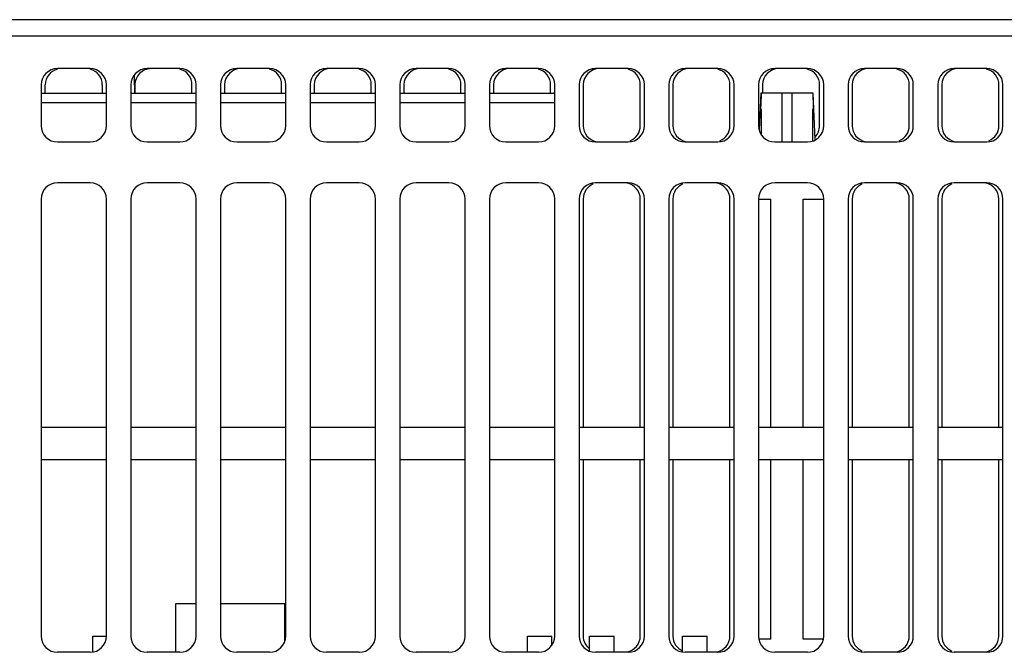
# Model space of a CAD drawing. Extents: x 101 to 1769, y -117 to 553.
# Tile 24 of 60: x 992 to 1053, y 107 to 146. Entities that reach past the tile are written whole.
import ezdxf

# ---------------------------------------------------------------- set-up
doc = ezdxf.new("R2010")
doc.units = 0
doc.header["$LTSCALE"] = 23.1
doc.header["$MEASUREMENT"] = 0
doc.layers.get('0').update_dxf_attribs({"linetype": 'CONTINUOUS'})

msp = doc.modelspace()

# ---------------------------------------------------------------- linework, layer by layer
at = {"color": 7, "linetype": 'Continuous'}
for p, q in [((1137.293, 146.017), (964.193, 146.017)), ((1137.293, 145.017), (964.193, 145.017)), ((996.543, 143.017), (994.543, 143.017)), ((999.276, 142), (999.276, 142.635)), ((1002.043, 143.017), (1000.043, 143.017)), ((1007.543, 143.017), (1005.543, 143.017)), ((1013.043, 143.017), (1011.043, 143.017)), ((1018.543, 143.017), (1016.543, 143.017)), ((1024.043, 143.017), (1022.043, 143.017)), ((1029.543, 143.017), (1027.543, 143.017)), ((1035.043, 143.017), (1033.043, 143.017)), ((1040.543, 143.017), (1038.543, 143.017)), ((1046.043, 143.017), (1044.043, 143.017)), ((1051.543, 143.017), (1049.543, 143.017)), ((993.543, 142.017), (993.543, 139.517)), ((993.793, 141.517), (993.793, 142.017)), ((997.293, 142.017), (997.293, 141.517)), ((997.543, 139.517), (997.543, 142.017)), ((999.043, 142.017), (999.043, 139.517)), ((999.293, 142.017), (999.293, 141.517)), ((1002.793, 141.517), (1002.793, 142.017)), ((1003.043, 139.517), (1003.043, 142.017)), ((1004.543, 142.017), (1004.543, 139.517)), ((1004.793, 142.017), (1004.793, 141.517)), ((1008.293, 141.517), (1008.293, 142.017)), ((1008.543, 139.517), (1008.543, 142.017)), ((1010.043, 142.017), (1010.043, 139.517)), ((1010.293, 142.017), (1010.293, 141.517)), ((1013.793, 141.517), (1013.793, 142.017)), ((1014.043, 139.517), (1014.043, 142.017)), ((1015.543, 142.017), (1015.543, 139.517)), ((1015.793, 142.017), (1015.793, 141.517)), ((1019.293, 141.517), (1019.293, 142.017)), ((1019.543, 139.517), (1019.543, 142.017)), ((1021.043, 142.017), (1021.043, 139.517)), ((1021.293, 142.017), (1021.293, 141.517)), ((1024.793, 141.517), (1024.793, 142.017)), ((1025.043, 139.517), (1025.043, 142.017)), ((1026.543, 142.017), (1026.543, 139.517)), ((1026.793, 142.017), (1026.793, 139.517)), ((1030.293, 139.517), (1030.293, 142.017)), ((1030.543, 139.517), (1030.543, 142.017)), ((1032.043, 142.017), (1032.043, 139.517)), ((1032.293, 142.017), (1032.293, 139.517)), ((1035.793, 139.517), (1035.793, 142.017)), ((1036.043, 139.517), (1036.043, 142.017)), ((1037.543, 142.017), (1037.543, 139.517)), ((1037.793, 142.017), (1037.793, 141.517)), ((1041.293, 139.517), (1041.293, 142.017)), ((1041.543, 139.517), (1041.543, 142.017)), ((1043.043, 142.017), (1043.043, 139.517)), ((1043.293, 142.017), (1043.293, 139.517)), ((1046.793, 139.517), (1046.793, 142.017)), ((1047.043, 139.517), (1047.043, 142.017)), ((1048.543, 142.017), (1048.543, 139.517)), ((1048.793, 142.017), (1048.793, 139.517)), ((1052.293, 139.517), (1052.293, 142.017)), ((1052.543, 139.517), (1052.543, 142.017)), ((993.543, 141.517), (997.543, 141.517)), ((999.043, 141.517), (1003.043, 141.517)), ((1004.543, 141.517), (1008.543, 141.517)), ((1010.043, 141.517), (1014.043, 141.517)), ((1015.543, 141.517), (1019.543, 141.517)), ((1021.043, 141.517), (1024.973, 141.517)), ((1037.693, 141.517), (1037.591, 139.276)), ((1040.893, 141.517), (1037.693, 141.517)), ((1038.993, 138.517), (1038.993, 141.517)), ((1039.593, 141.517), (1039.593, 138.517)), ((1041.023, 138.658), (1040.893, 141.517)), ((993.543, 140.947), (997.543, 140.947)), ((999.043, 140.947), (1003.043, 140.947)), ((1004.543, 140.947), (1008.543, 140.947)), ((1010.043, 140.947), (1014.043, 140.947)), ((1015.543, 140.947), (1019.543, 140.947)), ((1021.043, 140.947), (1025.043, 140.947)), ((1037.693, 140.517), (1037.693, 140.707)), ((1037.728, 140.517), (1037.693, 140.517)), ((1037.728, 138.972), (1037.728, 140.517)), ((1040.858, 140.517), (1040.858, 138.58)), ((1040.893, 140.517), (1040.858, 140.517)), ((1040.893, 140.707), (1040.893, 140.517)), ((994.543, 138.517), (996.543, 138.517)), ((1000.043, 138.517), (1002.043, 138.517)), ((1005.543, 138.517), (1007.543, 138.517)), ((1011.043, 138.517), (1013.043, 138.517)), ((1016.543, 138.517), (1018.543, 138.517)), ((1022.043, 138.517), (1024.043, 138.517)), ((1027.543, 138.517), (1029.543, 138.517)), ((1033.043, 138.517), (1035.043, 138.517)), ((1038.543, 138.517), (1040.543, 138.517)), ((1044.043, 138.517), (1046.043, 138.517)), ((1049.543, 138.517), (1051.543, 138.517)), ((996.543, 136.017), (994.543, 136.017)), ((1002.043, 136.017), (1000.043, 136.017)), ((1007.543, 136.017), (1005.543, 136.017)), ((1013.043, 136.017), (1011.043, 136.017)), ((1018.543, 136.017), (1016.543, 136.017)), ((1024.043, 136.017), (1022.043, 136.017)), ((1029.543, 136.017), (1027.543, 136.017)), ((1035.043, 136.017), (1033.043, 136.017)), ((1040.543, 136.017), (1038.543, 136.017)), ((1046.043, 136.017), (1044.043, 136.017)), ((1051.543, 136.017), (1049.543, 136.017)), ((993.543, 135.017), (993.543, 108.217)), ((997.543, 108.217), (997.543, 135.017)), ((999.043, 135.017), (999.043, 108.217)), ((1003.043, 108.217), (1003.043, 135.017)), ((1004.543, 135.017), (1004.543, 108.217)), ((1008.543, 108.217), (1008.543, 135.017)), ((1010.043, 135.017), (1010.043, 108.217)), ((1014.043, 108.217), (1014.043, 135.017)), ((1015.543, 135.017), (1015.543, 108.217)), ((1019.543, 108.217), (1019.543, 135.017)), ((1021.043, 135.017), (1021.043, 108.217)), ((1025.043, 108.217), (1025.043, 135.017)), ((1026.543, 135.017), (1026.543, 108.217)), ((1026.793, 135.017), (1026.793, 121.017)), ((1030.293, 121.017), (1030.293, 135.017)), ((1030.543, 108.217), (1030.543, 135.017)), ((1032.043, 135.017), (1032.043, 108.217)), ((1032.293, 135.017), (1032.293, 121.017)), ((1035.793, 121.017), (1035.793, 135.017)), ((1036.043, 108.217), (1036.043, 135.017)), ((1037.543, 135.017), (1037.543, 108.217)), ((1037.543, 135.017), (1038.293, 135.017)), ((1038.293, 121.017), (1038.293, 135.017)), ((1040.293, 121.017), (1040.293, 135.017)), ((1040.293, 135.017), (1041.543, 135.017)), ((1041.543, 108.217), (1041.543, 135.017)), ((1043.043, 135.017), (1043.043, 108.217)), ((1043.293, 135.017), (1043.293, 121.017)), ((1046.793, 121.017), (1046.793, 135.017)), ((1047.043, 108.217), (1047.043, 135.017)), ((1048.543, 135.017), (1048.543, 108.217)), ((1048.793, 135.017), (1048.793, 121.017)), ((1052.293, 121.017), (1052.293, 135.017)), ((1052.543, 108.217), (1052.543, 135.017)), ((993.543, 121.017), (997.543, 121.017)), ((999.043, 121.017), (1003.043, 121.017)), ((1004.543, 121.017), (1008.543, 121.017)), ((1010.043, 121.017), (1014.043, 121.017)), ((1015.543, 121.017), (1019.543, 121.017)), ((1021.043, 121.017), (1025.043, 121.017)), ((1026.543, 121.017), (1030.543, 121.017)), ((1032.043, 121.017), (1036.043, 121.017)), ((1037.543, 121.017), (1041.543, 121.017)), ((1043.043, 121.017), (1047.043, 121.017)), ((1048.543, 121.017), (1052.543, 121.017)), ((997.543, 119.017), (993.543, 119.017)), ((1003.043, 119.017), (999.043, 119.017)), ((1008.543, 119.017), (1004.543, 119.017)), ((1014.043, 119.017), (1010.043, 119.017)), ((1019.543, 119.017), (1015.543, 119.017)), ((1025.043, 119.017), (1021.043, 119.017)), ((1030.543, 119.017), (1026.543, 119.017)), ((1026.793, 119.017), (1026.793, 108.217)), ((1030.293, 108.217), (1030.293, 119.017)), ((1036.043, 119.017), (1032.043, 119.017)), ((1032.293, 119.017), (1032.293, 108.217)), ((1035.793, 108.217), (1035.793, 119.017)), ((1041.543, 119.017), (1037.543, 119.017)), ((1038.293, 108.017), (1038.293, 119.017)), ((1040.293, 108.017), (1040.293, 119.017)), ((1047.043, 119.017), (1043.043, 119.017)), ((1043.293, 119.017), (1043.293, 108.217)), ((1046.793, 108.217), (1046.793, 119.017)), ((1052.543, 119.017), (1048.543, 119.017)), ((1048.793, 119.017), (1048.793, 108.217)), ((1052.293, 108.217), (1052.293, 119.017)), ((1001.793, 110.217), (1003.043, 110.217)), ((1001.793, 107.217), (1001.793, 110.217)), ((1004.543, 110.217), (1008.493, 110.217)), ((1008.493, 107.921), (1008.493, 110.217)), ((996.703, 108.217), (997.543, 108.217)), ((996.703, 107.233), (996.703, 108.217)), ((1023.373, 108.217), (1024.873, 108.217)), ((1023.373, 107.217), (1023.373, 108.217)), ((1024.873, 107.66), (1024.873, 108.217)), ((1027.183, 108.217), (1028.683, 108.217)), ((1027.183, 107.287), (1027.183, 108.217)), ((1028.683, 107.217), (1028.683, 108.217)), ((1032.893, 108.217), (1034.393, 108.217)), ((1032.893, 107.232), (1032.893, 108.217)), ((1034.393, 107.217), (1034.393, 108.217)), ((1038.293, 108.017), (1037.564, 108.017)), ((1041.522, 108.017), (1040.293, 108.017)), ((996.543, 107.217), (994.543, 107.217)), ((1002.043, 107.217), (1000.043, 107.217)), ((1007.543, 107.217), (1005.543, 107.217)), ((1013.043, 107.217), (1011.043, 107.217)), ((1018.543, 107.217), (1016.543, 107.217)), ((1024.043, 107.217), (1022.043, 107.217)), ((1029.543, 107.217), (1027.543, 107.217)), ((1035.043, 107.217), (1033.043, 107.217)), ((1040.543, 107.217), (1038.543, 107.217)), ((1046.043, 107.217), (1044.043, 107.217)), ((1051.543, 107.217), (1049.543, 107.217))]:
    msp.add_line(p, q, dxfattribs=at)
for centre, radius, start, end in [((994.543, 142.017), 1, 90, 180), ((994.793, 142.017), 1, 104.50017, 180), ((996.543, 142.017), 1, 0, 90), ((996.293, 142.017), 1, 0, 75.49983), ((1000.043, 142.017), 1, 90, 180), ((1000.293, 142.017), 1, 90, 180.99683), ((1001.793, 142.017), 1, 0, 75.67792), ((1002.043, 142.017), 1, 0, 90), ((1005.543, 142.017), 1, 90, 180), ((1005.793, 142.017), 1, 90, 180), ((1007.293, 142.017), 1, 0, 75.67792), ((1007.543, 142.017), 1, 0, 90), ((1011.043, 142.017), 1, 90, 180), ((1011.293, 142.017), 1, 90, 180), ((1012.793, 142.017), 1, 0, 75.67792), ((1013.043, 142.017), 1, 0, 90), ((1016.543, 142.017), 1, 90, 180), ((1016.793, 142.017), 1, 90, 180), ((1018.293, 142.017), 1, 0, 75.67792), ((1018.543, 142.017), 1, 0, 90), ((1022.043, 142.017), 1, 90, 180), ((1022.293, 142.017), 1, 90, 180), ((1023.793, 142.017), 1, 0, 75.67792), ((1024.043, 142.017), 1, 0, 90), ((1027.543, 142.017), 1, 90, 180), ((1027.793, 142.017), 1, 90, 180), ((1029.293, 142.017), 1, 0, 75.67792), ((1029.543, 142.017), 1, 0, 90), ((1033.043, 142.017), 1, 90, 180), ((1033.293, 142.017), 1, 90, 180), ((1034.793, 142.017), 1, 0, 75.67792), ((1035.043, 142.017), 1, 0, 90), ((1038.543, 142.017), 1, 90, 180), ((1038.793, 142.017), 1, 90, 180), ((1040.293, 142.017), 1, 0, 75.67792), ((1040.543, 142.017), 1, 0, 90), ((1044.043, 142.017), 1, 90, 180), ((1044.293, 142.017), 1, 90, 180), ((1045.793, 142.017), 1, 0, 75.67792), ((1046.043, 142.017), 1, 0, 90), ((1049.543, 142.017), 1, 90, 180), ((1049.793, 142.017), 1, 90, 180), ((1051.293, 142.017), 1, 0, 75.67792), ((1051.543, 142.017), 1, 0, 90), ((1024.973, 140.947), 0.57, 82.77955, 90), ((994.543, 139.517), 1, 180, 270), ((996.543, 139.517), 1, 270, 0), ((1000.043, 139.517), 1, 180, 270), ((1002.043, 139.517), 1, 270, 0), ((1005.543, 139.517), 1, 180, 270), ((1007.543, 139.517), 1, 270, 0), ((1011.043, 139.517), 1, 180, 270), ((1013.043, 139.517), 1, 270, 0), ((1016.543, 139.517), 1, 180, 270), ((1018.543, 139.517), 1, 270, 0), ((1022.043, 139.517), 1, 180, 270), ((1024.043, 139.517), 1, 270, 0), ((1027.543, 139.517), 1, 180, 270), ((1027.793, 139.517), 1, 180, 258.75), ((1029.543, 139.517), 1, 270, 0), ((1029.293, 139.517), 1, 292.5, 0), ((1033.043, 139.517), 1, 180, 270), ((1033.293, 139.517), 1, 180, 258.75), ((1035.043, 139.517), 1, 270, 0), ((1034.793, 139.517), 1, 292.5, 0), ((1038.543, 139.517), 1, 180, 270), ((1040.543, 139.517), 1, 270, 0), ((1040.293, 139.517), 1, 316.36074, 0), ((1044.043, 139.517), 1, 180, 270), ((1044.293, 139.517), 1, 180, 258.75), ((1046.043, 139.517), 1, 270, 0), ((1045.793, 139.517), 1, 292.5, 0), ((1049.543, 139.517), 1, 180, 270), ((1049.793, 139.517), 1, 180, 258.75), ((1051.543, 139.517), 1, 270, 0), ((1051.293, 139.517), 1, 292.5, 0), ((994.543, 135.017), 1, 90, 180), ((996.543, 135.017), 1, 0, 90), ((1000.043, 135.017), 1, 90, 180), ((1002.043, 135.017), 1, 0, 90), ((1005.543, 135.017), 1, 90, 180), ((1007.543, 135.017), 1, 0, 90), ((1011.043, 135.017), 1, 90, 180), ((1013.043, 135.017), 1, 0, 90), ((1016.543, 135.017), 1, 90, 180), ((1018.543, 135.017), 1, 0, 90), ((1022.043, 135.017), 1, 90, 180), ((1024.043, 135.017), 1, 0, 90), ((1027.543, 135.017), 1, 90, 180), ((1027.793, 135.017), 1, 112.5, 180), ((1029.293, 135.017), 1, 0, 78.75), ((1029.543, 135.017), 1, 0, 90), ((1033.043, 135.017), 1, 90, 180), ((1033.293, 135.017), 1, 112.5, 180), ((1034.793, 135.017), 1, 0, 78.75), ((1035.043, 135.017), 1, 0, 90), ((1038.543, 135.017), 1, 90, 180), ((1040.543, 135.017), 1, 0, 90), ((1044.043, 135.017), 1, 90, 180), ((1044.293, 135.017), 1, 112.5, 180), ((1045.793, 135.017), 1, 0, 78.75), ((1046.043, 135.017), 1, 0, 90), ((1049.543, 135.017), 1, 90, 180), ((1049.793, 135.017), 1, 112.5, 180), ((1051.293, 135.017), 1, 0, 78.75), ((1051.543, 135.017), 1, 0, 90), ((994.543, 108.217), 1, 180, 270), ((996.543, 108.217), 1, 270, 0), ((1000.043, 108.217), 1, 180, 270), ((1002.043, 108.217), 1, 270, 0), ((1005.543, 108.217), 1, 180, 270), ((1007.543, 108.217), 1, 270, 0), ((1011.043, 108.217), 1, 180, 270), ((1013.043, 108.217), 1, 270, 0), ((1016.543, 108.217), 1, 180, 270), ((1018.543, 108.217), 1, 270, 0), ((1022.043, 108.217), 1, 180, 270), ((1024.043, 108.217), 1, 270, 0), ((1027.543, 108.217), 1, 180, 270), ((1027.793, 108.217), 1, 180, 232.21386), ((1029.293, 108.217), 1, 281.25, 0), ((1029.543, 108.217), 1, 270, 0), ((1033.043, 108.217), 1, 180, 270), ((1033.293, 108.217), 1, 180, 247.5), ((1034.793, 108.217), 1, 281.25, 0), ((1035.043, 108.217), 1, 270, 0), ((1038.543, 108.217), 1, 180, 270), ((1040.543, 108.217), 1, 270, 0), ((1044.043, 108.217), 1, 180, 270), ((1044.293, 108.217), 1, 180, 247.5), ((1045.793, 108.217), 1, 281.25, 0), ((1046.043, 108.217), 1, 270, 0), ((1049.543, 108.217), 1, 180, 270), ((1049.793, 108.217), 1, 180, 247.5), ((1051.293, 108.217), 1, 281.25, 0), ((1051.543, 108.217), 1, 270, 0)]:
    msp.add_arc(centre, radius, start, end, dxfattribs=at)
for points, start_tangent, end_tangent in [([(999.277, 141.517), (999.278, 142.021)], (-0.00015, 1), (0.005236, 0.999986)), ([(1037.715, 141.517), (1037.703, 141.251), (1037.695, 140.98), (1037.693, 140.707)], (-0.055335, -0.998468), (0, -1)), ([(1040.871, 141.517), (1040.883, 141.251), (1040.89, 140.98), (1040.893, 140.707)], (0.055335, -0.998468), (0, -1))]:
    msp.add_spline(points, degree=3, dxfattribs=dict(at, start_tangent=start_tangent, end_tangent=end_tangent))

doc.saveas('drawing.dxf')
